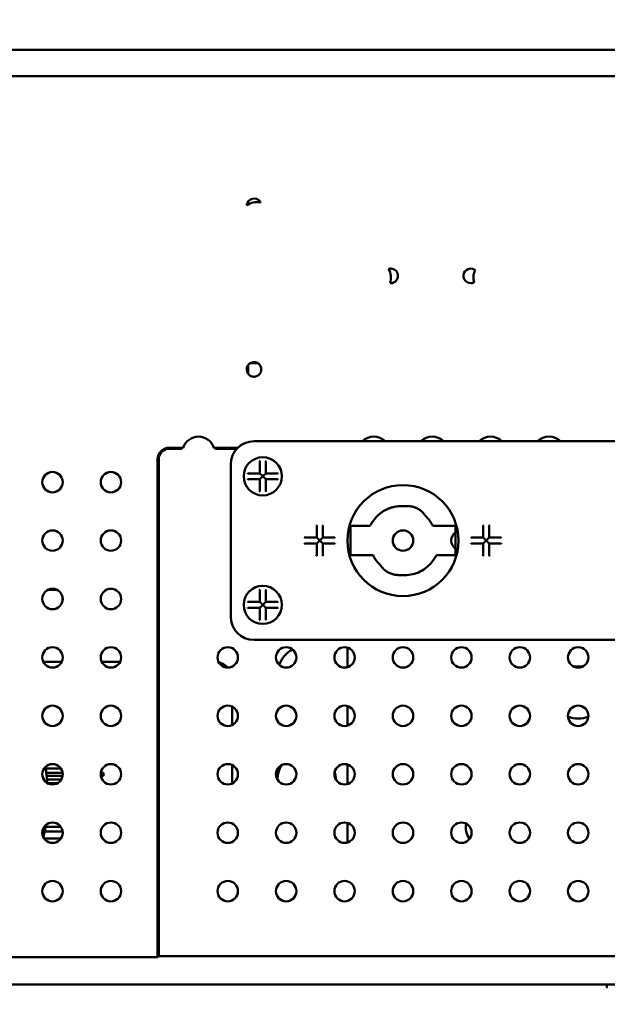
# Paper-space layout 'Sheet_1' of a CAD drawing. Header units: millimetres. Extents: x 0.8 to 58.3, y 0.8 to 58.3.
# Tile 82 of 128: x 24.2 to 28.2, y 42.6 to 49.3. Entities that reach past the tile are written whole.
import ezdxf

# ---------------------------------------------------------------- set-up
doc = ezdxf.new("R2010")
doc.units = ezdxf.units.MM
doc.layers.add('Dimension (ISO)', color=7, linetype='Continuous', lineweight=25)
doc.layers.add('Visible (ISO)', color=7, linetype='Continuous', lineweight=50)
doc.styles.add('Note Text (ANSI)', font='tahoma.ttf')
doc.dimstyles.new('Default (ISO)', dxfattribs={"dimtxt": 0.511811, "dimasz": 0.098425, "dimexe": 0.125, "dimexo": 0, "dimgap": 0.03, "dimtad": 1, "dimlfac": 25.4, "dimrnd": 1e-08, "dimzin": 0, "dimdsep": 46, "dimtxsty": 'Note Text (ANSI)', "dimcen": 0.09, "dimdle": 0.393701, "dimclrd": 256, "dimclre": 256, "dimclrt": 256, "dimazin": 0, "dimtfac": 0.269631, "dimtmove": 0, "dimatfit": 3, "dimfxl": 1, "dimtolj": 1, "dimtzin": 0, "dimlwd": -1, "dimlwe": -1, "dimarcsym": 0})

# ---------------------------------------------------------------- blocks, each defined once
blk = doc.blocks.new('*D6')
at = {"layer": 'Defpoints', "color": 0, "transparency": 16777216}
for p in [(23.3583, 49.0805), (20.3662, 42.7816), (23.3583, 42.7816)]:
    blk.add_point(p, dxfattribs=at)
at = {"layer": 'Dimension (ISO)', "transparency": 16777216}
for p, q in [((23.3583, 49.0805), (20.2412, 49.0805)), ((20.3662, 48.9821), (20.3662, 42.88)), ((23.3583, 42.7816), (20.2412, 42.7816)), ((20.3662, 40.4851), (20.3662, 42.7816)), ((27.978, 40.4851), (20.3662, 40.4851))]:
    blk.add_line(p, q, dxfattribs=at)
for points in [[(20.3497, 48.9821), (20.3826, 48.9821), (20.3662, 49.0805)], [(20.3497, 42.88), (20.3826, 42.88), (20.3662, 42.7816)]]:
    blk.add_solid(points, dxfattribs=at)
at = {"layer": 'Dimension (ISO)', "transparency": 16777216, "insert": (20.4946, 41.1847), "char_height": 0.511811, "attachment_point": 1, "style": 'Note Text (ANSI)'}
blk.add_mtext('\\A1;159.99 mm [159.994 in]', dxfattribs=at)
blk = doc.blocks.new('*D7')
at = {"layer": 'Defpoints', "color": 0, "transparency": 16777216}
for p in [(37.573, 51.1379), (21.5092, 45.2419), (37.573, 45.2419)]:
    blk.add_point(p, dxfattribs=at)
at = {"layer": 'Dimension (ISO)', "transparency": 16777216}
for p, q in [((21.5092, 45.2419), (21.5092, 51.2629)), ((37.573, 45.2419), (37.573, 51.2629)), ((21.6076, 51.1379), (37.4746, 51.1379))]:
    blk.add_line(p, q, dxfattribs=at)
for points in [[(21.6076, 51.1543), (21.6076, 51.1215), (21.5092, 51.1379)], [(37.4746, 51.1543), (37.4746, 51.1215), (37.573, 51.1379)]]:
    blk.add_solid(points, dxfattribs=at)
at = {"layer": 'Dimension (ISO)', "transparency": 16777216, "insert": (25.7825, 51.8375), "char_height": 0.511811, "attachment_point": 1, "style": 'Note Text (ANSI)'}
blk.add_mtext('\\A1;408.02 mm [408.022 in]', dxfattribs=at)

psp = doc.layouts.new('Sheet_1')

# ---------------------------------------------------------------- linework, layer by layer
at = {"layer": 'Visible (ISO)'}
for p, q in [((23.35828, 49.08054), (35.72398, 49.08054)), ((21.86396, 48.9036), (29.082, 48.9036)), ((25.74191, 46.95675), (25.74191, 46.89769)), ((25.80872, 46.96808), (25.75385, 46.96808)), ((25.80737, 46.96895), (25.7552, 46.96895)), ((25.30328, 46.39966), (25.21042, 46.39966)), ((25.27288, 46.39279), (25.21042, 46.39279)), ((25.67282, 46.39966), (25.51126, 46.39966)), ((25.66602, 46.39279), (25.54165, 46.39279)), ((33.30097, 46.44297), (25.78128, 46.44297)), ((25.13855, 46.32092), (25.13855, 42.97384)), ((25.13168, 46.29425), (25.13168, 46.04051)), ((25.6238, 46.28549), (25.6238, 45.26187)), ((25.81672, 46.31074), (25.8195, 46.30796)), ((25.82065, 46.23431), (25.82065, 46.30517)), ((25.86002, 46.30517), (25.86002, 46.23431)), ((25.86396, 46.31074), (25.86118, 46.30796)), ((25.73635, 46.23037), (25.73913, 46.22759)), ((25.73635, 46.18313), (25.73913, 46.18591)), ((25.74191, 46.22643), (25.81278, 46.22643)), ((25.81278, 46.18706), (25.74191, 46.18706)), ((25.84034, 46.20675), (25.81835, 46.22874)), ((25.81835, 46.18476), (25.84034, 46.20675)), ((25.86233, 46.22874), (25.84034, 46.20675)), ((25.84034, 46.20675), (25.86233, 46.18476)), ((25.8679, 46.22643), (25.93877, 46.22643)), ((25.93877, 46.18706), (25.8679, 46.18706)), ((25.94433, 46.23037), (25.94155, 46.22759)), ((25.94433, 46.18313), (25.94155, 46.18591)), ((25.82065, 46.10832), (25.82065, 46.17919)), ((25.86002, 46.17919), (25.86002, 46.10832)), ((25.81672, 46.10276), (25.8195, 46.10554)), ((25.86396, 46.10276), (25.86118, 46.10554)), ((25.13168, 45.90055), (25.13168, 45.64681)), ((26.20058, 45.87767), (26.20336, 45.87489)), ((26.20451, 45.80124), (26.20451, 45.8721)), ((26.24388, 45.8721), (26.24388, 45.80124)), ((26.24782, 45.87767), (26.24504, 45.87489)), ((26.43089, 45.67525), (26.43089, 45.8721)), ((26.43089, 45.8721), (26.46827, 45.8721)), ((26.46827, 45.8721), (26.55117, 45.8721)), ((26.55117, 45.8721), (26.55892, 45.8721)), ((26.98677, 45.8721), (27.01927, 45.8721)), ((27.01927, 45.8721), (27.10217, 45.8721)), ((27.10217, 45.8721), (27.13955, 45.8721)), ((27.13955, 45.8721), (27.13955, 45.67525)), ((27.32262, 45.87767), (27.32541, 45.87489)), ((27.32656, 45.80124), (27.32656, 45.8721)), ((27.36593, 45.8721), (27.36593, 45.80124)), ((27.36987, 45.87767), (27.36708, 45.87489)), ((26.12021, 45.7973), (26.12299, 45.79452)), ((26.12577, 45.79336), (26.19664, 45.79336)), ((26.2242, 45.77368), (26.20221, 45.79567)), ((26.24619, 45.79567), (26.2242, 45.77368)), ((26.25176, 45.79336), (26.32262, 45.79336)), ((26.32819, 45.7973), (26.32541, 45.79452)), ((27.24225, 45.7973), (27.24504, 45.79452)), ((27.24782, 45.79336), (27.31869, 45.79336)), ((27.34625, 45.77368), (27.32425, 45.79567)), ((27.36824, 45.79567), (27.34625, 45.77368)), ((27.3738, 45.79336), (27.44467, 45.79336)), ((27.45024, 45.7973), (27.44745, 45.79452)), ((26.12021, 45.75006), (26.12299, 45.75284)), ((26.19664, 45.75399), (26.12577, 45.75399)), ((26.20221, 45.75169), (26.2242, 45.77368)), ((26.20451, 45.67525), (26.20451, 45.74612)), ((26.2242, 45.77368), (26.24619, 45.75169)), ((26.24388, 45.74612), (26.24388, 45.67525)), ((26.32262, 45.75399), (26.25176, 45.75399)), ((26.32819, 45.75006), (26.32541, 45.75284)), ((27.24225, 45.75006), (27.24504, 45.75284)), ((27.31869, 45.75399), (27.24782, 45.75399)), ((27.32425, 45.75169), (27.34625, 45.77368)), ((27.32656, 45.67525), (27.32656, 45.74612)), ((27.34625, 45.77368), (27.36824, 45.75169)), ((27.36593, 45.74612), (27.36593, 45.67525)), ((27.44467, 45.75399), (27.3738, 45.75399)), ((27.45024, 45.75006), (27.44745, 45.75284)), ((26.20058, 45.66969), (26.20336, 45.67247)), ((26.24782, 45.66969), (26.24504, 45.67247)), ((26.46827, 45.67525), (26.43089, 45.67525)), ((26.55117, 45.67525), (26.46827, 45.67525)), ((26.5833, 45.67525), (26.55117, 45.67525)), ((27.01927, 45.67525), (27.01398, 45.67525)), ((27.10217, 45.67525), (27.01927, 45.67525)), ((27.13955, 45.67525), (27.10217, 45.67525)), ((27.32262, 45.66969), (27.32541, 45.67247)), ((27.36987, 45.66969), (27.36708, 45.67247)), ((25.13168, 45.50685), (25.13168, 45.25311)), ((24.455, 45.441), (24.39103, 45.441)), ((24.48968, 45.36257), (24.48968, 45.39739)), ((25.81672, 45.4446), (25.8195, 45.44182)), ((25.82065, 45.36817), (25.82065, 45.43903)), ((25.86002, 45.43903), (25.86002, 45.36817)), ((25.86396, 45.4446), (25.86118, 45.44182)), ((25.73635, 45.36423), (25.73913, 45.36145)), ((25.73635, 45.31699), (25.73913, 45.31977)), ((25.74191, 45.36029), (25.81278, 45.36029)), ((25.81278, 45.32092), (25.74191, 45.32092)), ((25.84034, 45.34061), (25.81835, 45.3626)), ((25.81835, 45.31862), (25.84034, 45.34061)), ((25.86233, 45.3626), (25.84034, 45.34061)), ((25.84034, 45.34061), (25.86233, 45.31862)), ((25.8679, 45.36029), (25.93877, 45.36029)), ((25.93877, 45.32092), (25.8679, 45.32092)), ((25.94433, 45.36423), (25.94155, 45.36145)), ((25.94433, 45.31699), (25.94155, 45.31977)), ((25.82065, 45.24218), (25.82065, 45.31305)), ((25.86002, 45.31305), (25.86002, 45.24218)), ((25.81672, 45.23661), (25.8195, 45.2394)), ((25.86396, 45.23661), (25.86118, 45.2394)), ((25.13168, 45.11314), (25.13168, 44.85941)), ((25.78128, 45.10439), (33.30097, 45.10439)), ((26.41121, 44.92025), (26.41121, 45.0523)), ((26.41169, 44.9204), (26.41169, 45.05216)), ((24.36077, 44.95675), (24.48527, 44.95675)), ((24.75447, 44.95675), (24.87897, 44.95675)), ((25.13168, 44.71944), (25.13168, 44.46571)), ((25.63365, 44.65483), (25.63365, 44.53033)), ((26.41121, 44.52655), (26.41121, 44.6586)), ((26.41169, 44.5267), (26.41169, 44.65846)), ((25.13168, 44.32574), (25.13168, 44.07201)), ((25.63365, 44.26113), (25.63365, 44.14966)), ((26.41121, 44.13285), (26.41121, 44.2649)), ((26.41169, 44.133), (26.41169, 44.26476)), ((24.37632, 44.23825), (24.47956, 44.23825)), ((24.38115, 44.20872), (24.49121, 44.20872)), ((24.74853, 44.20872), (24.76654, 44.20872)), ((24.76654, 44.20872), (24.76654, 44.18903)), ((24.38387, 44.18903), (24.49121, 44.18903)), ((24.38682, 44.16362), (24.48221, 44.16362)), ((24.38905, 44.13982), (24.4585, 44.13982)), ((24.74853, 44.18903), (24.76654, 44.18903)), ((25.13168, 43.93204), (25.13168, 43.67831)), ((26.41121, 43.74612), (26.41121, 43.8712)), ((26.41169, 43.74564), (26.41169, 43.87106)), ((24.37007, 43.81305), (24.49146, 43.81305)), ((24.37632, 43.84454), (24.47956, 43.84454)), ((24.36648, 43.7658), (24.47956, 43.7658)), ((25.13168, 43.53834), (25.13168, 43.28461)), ((25.13168, 42.96696), (25.13168, 43.14464)), ((23.76197, 42.96696), (25.13168, 42.96696)), ((25.13855, 42.97384), (25.13168, 42.96696)), ((33.9437, 42.97384), (25.13855, 42.97384)), ((23.35828, 42.78155), (35.72398, 42.78155)), ((28.15845, 42.77762), (28.15845, 42.7658))]:
    psp.add_line(p, q, dxfattribs=at)
for centre, radius in [((25.84034, 46.20675), 0.12863), ((24.42302, 46.16738), 0.0689), ((24.81672, 46.16738), 0.0689), ((26.78522, 45.77368), 0.37402), ((24.42302, 45.77368), 0.0689), ((24.81672, 45.77368), 0.0689), ((26.78522, 45.77368), 0.0689), ((25.84034, 45.34061), 0.12863), ((24.42302, 45.37998), 0.0689), ((24.81672, 45.37998), 0.0689), ((24.42302, 44.98628), 0.0689), ((24.81672, 44.98628), 0.0689), ((25.60412, 44.98628), 0.0689), ((25.99782, 44.98628), 0.0689), ((26.39152, 44.98628), 0.0689), ((26.78522, 44.98628), 0.0689), ((27.17892, 44.98628), 0.0689), ((27.57262, 44.98628), 0.0689), ((27.96632, 44.98628), 0.0689), ((24.42302, 44.59258), 0.0689), ((24.81672, 44.59258), 0.0689), ((25.60412, 44.59258), 0.0689), ((25.99782, 44.59258), 0.0689), ((26.39152, 44.59258), 0.0689), ((26.78522, 44.59258), 0.0689), ((27.17892, 44.59258), 0.0689), ((27.57262, 44.59258), 0.0689), ((27.96632, 44.59258), 0.0689), ((24.42302, 44.19888), 0.0689), ((24.81672, 44.19888), 0.0689), ((25.60412, 44.19888), 0.0689), ((25.99782, 44.19888), 0.0689), ((26.39152, 44.19888), 0.0689), ((26.78522, 44.19888), 0.0689), ((27.17892, 44.19888), 0.0689), ((27.57262, 44.19888), 0.0689), ((27.96632, 44.19888), 0.0689), ((24.42302, 43.80517), 0.0689), ((24.81672, 43.80517), 0.0689), ((25.60412, 43.80517), 0.0689), ((25.99782, 43.80517), 0.0689), ((26.39152, 43.80517), 0.0689), ((26.78522, 43.80517), 0.0689), ((27.17892, 43.80517), 0.0689), ((27.57262, 43.80517), 0.0689), ((27.96632, 43.80517), 0.0689), ((24.42302, 43.41147), 0.0689), ((24.81672, 43.41147), 0.0689), ((25.60412, 43.41147), 0.0689), ((25.99782, 43.41147), 0.0689), ((26.39152, 43.41147), 0.0689), ((26.78522, 43.41147), 0.0689), ((27.17892, 43.41147), 0.0689), ((27.57262, 43.41147), 0.0689), ((27.96632, 43.41147), 0.0689)]:
    psp.add_circle(centre, radius, dxfattribs=at)
for centre, radius, start, end in [((25.80097, 47.93903), 0.11605, 78.161949, 126.367599), ((25.78128, 48.02958), 0.04921, 71.518771, 133.010777), ((26.58837, 47.54533), 0.11605, 341.294421, 30.517861), ((26.70254, 47.55714), 0.04921, 292.628583, 79.183699), ((27.24191, 47.55714), 0.04921, 77.870475, 272.044622), ((27.37577, 47.54533), 0.11605, 153.884126, 196.030972), ((25.78128, 46.92722), 0.04921, 317.833913, 235.431116), ((25.40727, 46.36423), 0.10986, 18.815356, 161.184644), ((26.58837, 46.36423), 0.10986, 45.783496, 134.216504), ((26.98207, 46.36423), 0.10986, 45.783496, 134.216504), ((27.37577, 46.36423), 0.10986, 45.783496, 134.216504), ((27.76947, 46.36423), 0.10986, 45.783496, 134.216504), ((25.21042, 46.32092), 0.07187, 90, 180), ((25.21042, 46.32092), 0.07874, 90, 139.408596), ((25.78128, 46.28549), 0.15748, 90, 180), ((25.81672, 46.30517), 0.00394, 0, 45), ((25.86396, 46.30517), 0.00394, 135, 180), ((25.74191, 46.23037), 0.00394, 225, 270), ((25.74191, 46.18313), 0.00394, 90, 135), ((25.81278, 46.23431), 0.00787, 270, 0), ((25.81278, 46.17919), 0.00787, 0, 90), ((25.8679, 46.23431), 0.00787, 180, 270), ((25.8679, 46.17919), 0.00787, 90, 180), ((25.93877, 46.23037), 0.00394, 270, 315), ((25.93877, 46.18313), 0.00394, 45, 90), ((25.81672, 46.10832), 0.00394, 315, 0), ((25.86396, 46.10832), 0.00394, 180, 225), ((26.20058, 45.8721), 0.00394, 0, 45), ((26.24782, 45.8721), 0.00394, 135, 180), ((27.32262, 45.8721), 0.00394, 0, 45), ((27.36987, 45.8721), 0.00394, 135, 180), ((26.12577, 45.7973), 0.00394, 225, 270), ((26.19664, 45.80124), 0.00787, 270, 0), ((26.25176, 45.80124), 0.00787, 180, 270), ((26.32262, 45.7973), 0.00394, 270, 315), ((27.17892, 45.77368), 0.0689, 124.849905, 235.150095), ((27.24782, 45.7973), 0.00394, 225, 270), ((27.31869, 45.80124), 0.00787, 270, 0), ((27.3738, 45.80124), 0.00787, 180, 270), ((27.44467, 45.7973), 0.00394, 270, 315), ((26.12577, 45.75006), 0.00394, 90, 135), ((26.19664, 45.74612), 0.00787, 0, 90), ((26.25176, 45.74612), 0.00787, 90, 180), ((26.32262, 45.75006), 0.00394, 45, 90), ((27.24782, 45.75006), 0.00394, 90, 135), ((27.31869, 45.74612), 0.00787, 0, 90), ((27.3738, 45.74612), 0.00787, 90, 180), ((27.44467, 45.75006), 0.00394, 45, 90), ((26.20058, 45.67525), 0.00394, 315, 0), ((26.24782, 45.67525), 0.00394, 180, 225), ((27.32262, 45.67525), 0.00394, 315, 0), ((27.36987, 45.67525), 0.00394, 180, 225), ((25.81672, 45.43903), 0.00394, 0, 45), ((25.86396, 45.43903), 0.00394, 135, 180), ((25.74191, 45.36423), 0.00394, 225, 270), ((25.74191, 45.31699), 0.00394, 90, 135), ((25.81278, 45.36817), 0.00787, 270, 0), ((25.81278, 45.31305), 0.00787, 0, 90), ((25.8679, 45.36817), 0.00787, 180, 270), ((25.8679, 45.31305), 0.00787, 90, 180), ((25.93877, 45.36423), 0.00394, 270, 315), ((25.93877, 45.31699), 0.00394, 45, 90), ((25.78128, 45.26187), 0.15748, 180, 270), ((25.81672, 45.24218), 0.00394, 315, 0), ((25.86396, 45.24218), 0.00394, 180, 225), ((26.13562, 44.86817), 0.19685, 118.930833, 159.866578), ((25.51554, 44.83864), 0.11811, 41.811746, 76.260741), ((27.96632, 44.75006), 0.17637, 80.410526, 99.58948), ((27.96632, 44.75006), 0.17637, 247.067693, 292.932307), ((26.13562, 44.15951), 0.19685, 149.22135, 178.887858), ((26.13562, 44.15951), 0.19685, 1.149295, 16.34303), ((25.51554, 44.14966), 0.11811, 353.489181, 0), ((27.35609, 43.84454), 0.14764, 171.404539, 213.653076), ((28.15451, 42.77762), 0.00394, 0, 90), ((28.16239, 42.7658), 0.00394, 180, 270)]:
    psp.add_arc(centre, radius, start, end, dxfattribs=at)
for centre, major_axis, ratio, start_param, end_param in [((-9.29313, 49.75019), (35.12233, -1.71569), 0.0292717, 0.0173662, 0.0190613), ((56.97581, 64.15648), (-31.24016, -16.14231), 0.0292717, 6.264124, 6.2658191), ((58.37017, -9.74015), (-31.6909, 57.3406), 0.026345, 6.2766024, 6.277512), ((-2.18686, -14.20852), (29.45021, 61.80993), 0.0261183, 6.2778332, 6.2787036), ((45.97046, 110.12363), (-19.28184, -62.61364), 0.026345, 0.0056733, 0.0065829), ((9.08345, 113.52168), (18.17182, -66.01188), 0.0261183, 0.0044817, 0.0053521), ((26.39152, 43.74612), (0.01392, -0.01392), 0.9996955, 0.4010725, 0.7852459), ((26.392, 43.74564), (0.01392, -0.01392), 0.9996955, 0.4386164, 0.7852459)]:
    psp.add_ellipse(centre, major_axis=major_axis, ratio=ratio, start_param=start_param, end_param=end_param, dxfattribs=at)
for points, knots in [([(25.73232, 48.03453), (25.73233, 48.03459), (25.73236, 48.03495), (25.73253, 48.03635), (25.73269, 48.03751), (25.73329, 48.0406), (25.73377, 48.04265), (25.73553, 48.04797), (25.73693, 48.05126), (25.7412, 48.05848), (25.7441, 48.0622), (25.74772, 48.06557)], [0.2202245, 0.2202245, 0.2202245, 0.2202245, 0.24015673, 0.24015673, 0.2646069, 0.2646069, 0.29304208, 0.29304208, 0.32830694, 0.32830694, 0.36720622, 0.36720622, 0.36720622, 0.36720622]), ([(25.79688, 48.07626), (25.80104, 48.07487), (25.80481, 48.07299), (25.81193, 48.06835), (25.81496, 48.06564), (25.81915, 48.06113), (25.82052, 48.05934), (25.82238, 48.0567), (25.82299, 48.05573), (25.82361, 48.05469), (25.82375, 48.05445), (25.82378, 48.05441)], [0.50202355, 0.50202355, 0.50202355, 0.50202355, 0.53613498, 0.53613498, 0.57508711, 0.57508711, 0.60540904, 0.60540904, 0.63066044, 0.63066044, 0.64786396, 0.64786396, 0.64786396, 0.64786396]), ([(26.68989, 47.6047), (26.68995, 47.60472), (26.69032, 47.60482), (26.69183, 47.60518), (26.6931, 47.60547), (26.69645, 47.60601), (26.69848, 47.60624), (26.70324, 47.60641), (26.70591, 47.60632), (26.70969, 47.60585), (26.71074, 47.60568), (26.71178, 47.60548)], [0.154663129, 0.154663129, 0.154663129, 0.154663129, 0.167640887, 0.167640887, 0.18336221, 0.18336221, 0.199308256, 0.199308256, 0.216521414, 0.216521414, 0.22310852, 0.22310852, 0.22310852, 0.22310852]), ([(27.25226, 47.60526), (27.25398, 47.60489), (27.25567, 47.60442), (27.25951, 47.60316), (27.26152, 47.60233), (27.26507, 47.60061), (27.26656, 47.59976), (27.26888, 47.59834), (27.26966, 47.59779), (27.27019, 47.59742), (27.27027, 47.59737), (27.27029, 47.59735)], [0.082384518, 0.082384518, 0.082384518, 0.082384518, 0.09586809, 0.09586809, 0.114123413, 0.114123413, 0.132952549, 0.132952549, 0.152461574, 0.152461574, 0.16006851, 0.16006851, 0.16006851, 0.16006851]), ([(26.72148, 47.51172), (26.72122, 47.51161), (26.72096, 47.5115), (26.71775, 47.51023), (26.71489, 47.50943), (26.70988, 47.50842), (26.70768, 47.50816), (26.70403, 47.50792), (26.7026, 47.50792), (26.70058, 47.50796), (26.70001, 47.508), (26.6999, 47.508), (26.6999, 47.508), (26.6999, 47.508)], [0.083616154, 0.083616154, 0.083616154, 0.083616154, 0.085264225, 0.085264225, 0.103890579, 0.103890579, 0.120685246, 0.120685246, 0.136337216, 0.136337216, 0.151940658, 0.151940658, 0.152475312, 0.152475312, 0.152475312, 0.152475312]), ([(27.26281, 47.51259), (27.26279, 47.51257), (27.26266, 47.51252), (27.26195, 47.51219), (27.26103, 47.51177), (27.25835, 47.51073), (27.25662, 47.51013), (27.25256, 47.50905), (27.25031, 47.50859), (27.24652, 47.50813), (27.2451, 47.50801), (27.24367, 47.50796)], [0.162693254, 0.162693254, 0.162693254, 0.162693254, 0.171782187, 0.171782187, 0.191133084, 0.191133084, 0.210638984, 0.210638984, 0.22946824, 0.22946824, 0.24037384, 0.24037384, 0.24037384, 0.24037384]), ([(25.81776, 46.89419), (25.81702, 46.89336), (25.81622, 46.89254), (25.81243, 46.8889), (25.80914, 46.88644), (25.80112, 46.88191), (25.79662, 46.88023), (25.79113, 46.87899), (25.79016, 46.87881), (25.78865, 46.87856), (25.78812, 46.87848), (25.78716, 46.87836), (25.78672, 46.87831), (25.78574, 46.87821), (25.78521, 46.87816), (25.78363, 46.87805), (25.78259, 46.87802), (25.77925, 46.878), (25.77697, 46.87815), (25.77018, 46.87906), (25.76537, 46.88036), (25.75789, 46.88382), (25.75549, 46.88523), (25.75336, 46.8867)], [0.41028155, 0.41028155, 0.41028155, 0.41028155, 0.41811609, 0.41811609, 0.44482402, 0.44482402, 0.47653709, 0.47653709, 0.48327339, 0.48327339, 0.48681361, 0.48681361, 0.48978327, 0.48978327, 0.49337707, 0.49337707, 0.50040018, 0.50040018, 0.51611342, 0.51611342, 0.54872427, 0.54872427, 0.56745162, 0.56745162, 0.56745162, 0.56745162]), ([(25.27288, 46.39279), (25.27539, 46.39279), (25.27834, 46.3928), (25.28297, 46.39283), (25.28547, 46.39286), (25.289, 46.39292), (25.29067, 46.39297), (25.29252, 46.39304), (25.29309, 46.39309), (25.29316, 46.39313)], [-0.224960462, -0.224960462, -0.224960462, -0.224960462, -0.205869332, -0.205869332, -0.18689705, -0.18689705, -0.168211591, -0.168211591, -0.15089274, -0.15089274, -0.15089274, -0.15089274]), ([(25.52137, 46.39313), (25.52145, 46.39309), (25.52202, 46.39304), (25.52387, 46.39297), (25.52554, 46.39292), (25.52907, 46.39286), (25.53157, 46.39283), (25.5362, 46.3928), (25.53915, 46.39279), (25.54165, 46.39279)], [-0.148781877, -0.148781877, -0.148781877, -0.148781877, -0.131463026, -0.131463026, -0.112777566, -0.112777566, -0.093805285, -0.093805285, -0.074714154, -0.074714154, -0.074714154, -0.074714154]), ([(25.15063, 46.37216), (25.14661, 46.36748), (25.14305, 46.36225), (25.1384, 46.35315), (25.13695, 46.34972), (25.1352, 46.34461), (25.13471, 46.34303), (25.13406, 46.3406), (25.13385, 46.33979), (25.1335, 46.3383), (25.13336, 46.33764), (25.13305, 46.33618), (25.1329, 46.33539), (25.1325, 46.33311), (25.13229, 46.33163), (25.13177, 46.32712), (25.1316, 46.32404), (25.13161, 46.32092)], [-0.220485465, -0.220485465, -0.220485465, -0.220485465, -0.186023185, -0.186023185, -0.166405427, -0.166405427, -0.1577491, -0.1577491, -0.153440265, -0.153440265, -0.149967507, -0.149967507, -0.14585268, -0.14585268, -0.138168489, -0.138168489, -0.122563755, -0.122563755, -0.122563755, -0.122563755]), ([(25.13168, 46.04051), (25.13168, 46.03079), (25.13164, 46.01932), (25.13157, 46.00458), (25.13153, 45.99823), (25.13148, 45.98945), (25.13145, 45.98561), (25.13141, 45.978), (25.13139, 45.97426), (25.13139, 45.97053), (25.13139, 45.9668), (25.13141, 45.96306), (25.13145, 45.95545), (25.13148, 45.95161), (25.13153, 45.94283), (25.13157, 45.93648), (25.13164, 45.92174), (25.13168, 45.91027), (25.13168, 45.90055)], [0.93360374, 0.93360374, 0.93360374, 0.93360374, 1.00770845, 1.00770845, 1.05016614, 1.05016614, 1.07858408, 1.07858408, 1.10700201, 1.10700201, 1.10700201, 1.13541994, 1.13541994, 1.16383788, 1.16383788, 1.20629557, 1.20629557, 1.28040029, 1.28040029, 1.28040029, 1.28040029]), ([(26.76677, 46.00507), (26.75913, 46.00489), (26.75149, 46.00433), (26.74386, 46.00338), (26.73874, 46.00274), (26.73362, 46.00193), (26.72853, 46.00094), (26.72435, 46.00012), (26.72018, 45.99919), (26.71603, 45.99814), (26.70957, 45.9965), (26.70317, 45.99457), (26.69684, 45.99235), (26.69068, 45.99019), (26.68458, 45.98775), (26.67858, 45.98504), (26.67405, 45.983), (26.66957, 45.98079), (26.66515, 45.97843), (26.65933, 45.97532), (26.65363, 45.97195), (26.64808, 45.96833), (26.64244, 45.96464), (26.63694, 45.9607), (26.63161, 45.95649), (26.63, 45.95523), (26.62841, 45.95394), (26.62684, 45.95262), (26.62109, 45.94784), (26.61558, 45.94276), (26.61032, 45.93742), (26.60446, 45.93147), (26.59892, 45.92519), (26.59372, 45.91859), (26.59188, 45.91626), (26.59008, 45.91388), (26.58832, 45.91147)], [0.000001, 0.000001, 0.000001, 0.000001, 0.0626409, 0.0626409, 0.0626409, 0.1047308, 0.1047308, 0.1047308, 0.13922295, 0.13922295, 0.13922295, 0.19292345, 0.19292345, 0.19292345, 0.24526904, 0.24526904, 0.24526904, 0.28474695, 0.28474695, 0.28474695, 0.33678045, 0.33678045, 0.33678045, 0.38958776, 0.38958776, 0.38958776, 0.40549072, 0.40549072, 0.40549072, 0.4634781, 0.4634781, 0.4634781, 0.52798497, 0.52798497, 0.52798497, 0.55080316, 0.55080316, 0.55080316, 0.55080316]), ([(26.76677, 46.00507), (26.77066, 46.00516), (26.77475, 46.00525), (26.77892, 46.00531), (26.78326, 46.00538), (26.78764, 46.00541), (26.79189, 46.00543), (26.79603, 46.00544), (26.79999, 46.00544), (26.80363, 46.00546), (26.80709, 46.00548), (26.81022, 46.00552), (26.81289, 46.00563)], [0.000001, 0.000001, 0.000001, 0.000001, 0.03185539, 0.03185539, 0.03185539, 0.06508028, 0.06508028, 0.06508028, 0.09745567, 0.09745567, 0.09745567, 0.1282996, 0.1282996, 0.1282996, 0.1282996]), ([(26.81289, 46.00563), (26.81414, 46.00568), (26.81543, 46.00571), (26.8232, 46.00573), (26.83127, 46.00514), (26.84859, 46.0021), (26.85784, 45.99962), (26.87483, 45.99343), (26.88351, 45.98939), (26.89873, 45.98059), (26.90529, 45.97585), (26.91521, 45.96748), (26.91922, 45.96328), (26.92278, 45.95836), (26.92356, 45.95696), (26.92395, 45.95583)], [-0.42855338, -0.42855338, -0.42855338, -0.42855338, -0.41454325, -0.41454325, -0.34566807, -0.34566807, -0.27679289, -0.27679289, -0.20791772, -0.20791772, -0.13904254, -0.13904254, -0.06952127, -0.06952127, -0.0342898, -0.0342898, -0.0342898, -0.0342898]), ([(26.92395, 45.95583), (26.9243, 45.95482), (26.92522, 45.95339), (26.92665, 45.95158), (26.92815, 45.94969), (26.93017, 45.94741), (26.93257, 45.94481), (26.93515, 45.942), (26.93812, 45.93886), (26.94128, 45.93546), (26.94429, 45.93224), (26.94745, 45.92883), (26.95059, 45.92533)], [0.000001, 0.000001, 0.000001, 0.000001, 0.03345385, 0.03345385, 0.03345385, 0.06841359, 0.06841359, 0.06841359, 0.10606101, 0.10606101, 0.10606101, 0.14186338, 0.14186338, 0.14186338, 0.14186338]), ([(26.98677, 45.8721), (26.98384, 45.87804), (26.98066, 45.88384), (26.97724, 45.88949), (26.97509, 45.89305), (26.97284, 45.89656), (26.97049, 45.9), (26.96747, 45.90444), (26.96429, 45.90878), (26.96097, 45.91301), (26.95785, 45.91698), (26.9546, 45.92086), (26.95123, 45.92462), (26.95102, 45.92486), (26.95081, 45.9251), (26.95059, 45.92533)], [0.000001, 0.000001, 0.000001, 0.000001, 0.05042104, 0.05042104, 0.05042104, 0.08213521, 0.08213521, 0.08213521, 0.12312223, 0.12312223, 0.12312223, 0.16168638, 0.16168638, 0.16168638, 0.16410924, 0.16410924, 0.16410924, 0.16410924]), ([(26.55892, 45.8721), (26.55936, 45.8721), (26.55991, 45.87239), (26.56127, 45.87349), (26.56207, 45.87434), (26.56484, 45.87763), (26.5671, 45.88081), (26.57234, 45.88845), (26.5753, 45.89288), (26.58159, 45.90205), (26.58489, 45.90675), (26.58832, 45.91147)], [0.000001, 0.000001, 0.000001, 0.000001, 0.02189954, 0.02189954, 0.04490105, 0.04490105, 0.09189845, 0.09189845, 0.13921317, 0.13921317, 0.18388091, 0.18388091, 0.18388091, 0.18388091]), ([(26.62181, 45.61883), (26.6172, 45.62383), (26.61281, 45.62902), (26.60864, 45.63441), (26.60558, 45.63836), (26.60265, 45.64241), (26.59985, 45.64656), (26.59366, 45.65571), (26.58813, 45.6653), (26.5833, 45.67525)], [0.000001, 0.000001, 0.000001, 0.000001, 0.0520576, 0.0520576, 0.0520576, 0.09026585, 0.09026585, 0.09026585, 0.17457502, 0.17457502, 0.17457502, 0.17457502]), ([(27.01398, 45.67525), (27.01355, 45.67525), (27.013, 45.67497), (27.01165, 45.67387), (27.01085, 45.67303), (27.0081, 45.66974), (27.00586, 45.66656), (27.00066, 45.65892), (26.99772, 45.65449), (26.99148, 45.64533), (26.98821, 45.64061), (26.9848, 45.63588)], [0.000001, 0.000001, 0.000001, 0.000001, 0.0218699, 0.0218699, 0.04489416, 0.04489416, 0.09203041, 0.09203041, 0.1394188, 0.1394188, 0.1841503, 0.1841503, 0.1841503, 0.1841503]), ([(25.13168, 45.64681), (25.13168, 45.63709), (25.13164, 45.62562), (25.13157, 45.61088), (25.13153, 45.60452), (25.13148, 45.59575), (25.13145, 45.59191), (25.13141, 45.5843), (25.13139, 45.58056), (25.13139, 45.57683), (25.13139, 45.5731), (25.13141, 45.56936), (25.13145, 45.56174), (25.13148, 45.55791), (25.13153, 45.54913), (25.13157, 45.54278), (25.13164, 45.52804), (25.13168, 45.51657), (25.13168, 45.50685)], [0.93360374, 0.93360374, 0.93360374, 0.93360374, 1.00770845, 1.00770845, 1.05016614, 1.05016614, 1.07858408, 1.07858408, 1.10700201, 1.10700201, 1.10700201, 1.13541994, 1.13541994, 1.16383788, 1.16383788, 1.20629557, 1.20629557, 1.28040029, 1.28040029, 1.28040029, 1.28040029]), ([(26.64679, 45.59076), (26.64633, 45.5918), (26.64537, 45.59319), (26.64397, 45.5949), (26.64252, 45.59668), (26.64063, 45.59879), (26.63841, 45.60117), (26.63603, 45.60373), (26.63332, 45.60657), (26.63042, 45.60963), (26.62764, 45.61256), (26.62473, 45.61565), (26.62181, 45.61883)], [0.000001, 0.000001, 0.000001, 0.000001, 0.03094978, 0.03094978, 0.03094978, 0.06315562, 0.06315562, 0.06315562, 0.09763959, 0.09763959, 0.09763959, 0.13064623, 0.13064623, 0.13064623, 0.13064623]), ([(26.75416, 45.54165), (26.75401, 45.54165), (26.75386, 45.54164), (26.74725, 45.54162), (26.73918, 45.54221), (26.72186, 45.54526), (26.71261, 45.54774), (26.69562, 45.55392), (26.68694, 45.55797), (26.67171, 45.56677), (26.66515, 45.5715), (26.65524, 45.57988), (26.65123, 45.58408), (26.64792, 45.58863), (26.64724, 45.58977), (26.64679, 45.59076)], [0.13743431, 0.13743431, 0.13743431, 0.13743431, 0.13904254, 0.13904254, 0.20791772, 0.20791772, 0.27679289, 0.27679289, 0.34566807, 0.34566807, 0.41454325, 0.41454325, 0.48406452, 0.48406452, 0.51162309, 0.51162309, 0.51162309, 0.51162309]), ([(26.9848, 45.63588), (26.97406, 45.621), (26.96171, 45.6076), (26.93354, 45.5835), (26.91783, 45.57319), (26.88492, 45.55689), (26.86792, 45.5509), (26.83346, 45.54305), (26.81599, 45.54112), (26.79852, 45.54114)], [0.000001, 0.000001, 0.000001, 0.000001, 0.14132537, 0.14132537, 0.29025621, 0.29025621, 0.4363553, 0.4363553, 0.58047928, 0.58047928, 0.58047928, 0.58047928]), ([(26.79852, 45.54114), (26.79485, 45.54114), (26.79099, 45.54115), (26.78705, 45.54118), (26.78295, 45.54121), (26.77881, 45.54127), (26.77477, 45.54134), (26.7708, 45.54141), (26.76697, 45.5415), (26.76341, 45.54156), (26.76, 45.54162), (26.75689, 45.54167), (26.75416, 45.54165)], [0.000001, 0.000001, 0.000001, 0.000001, 0.03021193, 0.03021193, 0.03021193, 0.06160058, 0.06160058, 0.06160058, 0.09240689, 0.09240689, 0.09240689, 0.12182249, 0.12182249, 0.12182249, 0.12182249]), ([(25.13168, 45.25311), (25.13168, 45.24339), (25.13164, 45.23192), (25.13157, 45.21718), (25.13153, 45.21082), (25.13148, 45.20204), (25.13145, 45.19821), (25.13141, 45.19059), (25.13139, 45.18686), (25.13139, 45.18313), (25.13139, 45.1794), (25.13141, 45.17566), (25.13145, 45.16804), (25.13148, 45.16421), (25.13153, 45.15543), (25.13157, 45.14908), (25.13164, 45.13433), (25.13168, 45.12287), (25.13168, 45.11314)], [0.93360374, 0.93360374, 0.93360374, 0.93360374, 1.00770845, 1.00770845, 1.05016614, 1.05016614, 1.07858408, 1.07858408, 1.10700201, 1.10700201, 1.10700201, 1.13541994, 1.13541994, 1.16383788, 1.16383788, 1.20629557, 1.20629557, 1.28040029, 1.28040029, 1.28040029, 1.28040029]), ([(25.13168, 44.85941), (25.13168, 44.84968), (25.13164, 44.83822), (25.13157, 44.82348), (25.13153, 44.81712), (25.13148, 44.80834), (25.13145, 44.80451), (25.13141, 44.79689), (25.13139, 44.79316), (25.13139, 44.78943), (25.13139, 44.7857), (25.13141, 44.78196), (25.13145, 44.77434), (25.13148, 44.77051), (25.13153, 44.76173), (25.13157, 44.75538), (25.13164, 44.74063), (25.13168, 44.72917), (25.13168, 44.71944)], [0.93360374, 0.93360374, 0.93360374, 0.93360374, 1.00770845, 1.00770845, 1.05016614, 1.05016614, 1.07858408, 1.07858408, 1.10700201, 1.10700201, 1.10700201, 1.13541994, 1.13541994, 1.16383788, 1.16383788, 1.20629557, 1.20629557, 1.28040029, 1.28040029, 1.28040029, 1.28040029]), ([(25.13168, 44.46571), (25.13168, 44.45598), (25.13164, 44.44452), (25.13157, 44.42978), (25.13153, 44.42342), (25.13148, 44.41464), (25.13145, 44.41081), (25.13141, 44.40319), (25.13139, 44.39946), (25.13139, 44.39573), (25.13139, 44.392), (25.13141, 44.38826), (25.13145, 44.38064), (25.13148, 44.37681), (25.13153, 44.36803), (25.13157, 44.36168), (25.13164, 44.34693), (25.13168, 44.33547), (25.13168, 44.32574)], [0.93360374, 0.93360374, 0.93360374, 0.93360374, 1.00770845, 1.00770845, 1.05016614, 1.05016614, 1.07858408, 1.07858408, 1.10700201, 1.10700201, 1.10700201, 1.13541994, 1.13541994, 1.16383788, 1.16383788, 1.20629557, 1.20629557, 1.28040029, 1.28040029, 1.28040029, 1.28040029]), ([(24.37454, 44.24784), (24.37681, 44.23597), (24.37888, 44.22385), (24.38429, 44.18798), (24.38709, 44.16366), (24.38912, 44.13889)], [1.0811361, 1.0811361, 1.0811361, 1.0811361, 1.1722394, 1.1722394, 1.34613893, 1.34613893, 1.34613893, 1.34613893]), ([(25.13168, 44.07201), (25.13168, 44.06228), (25.13164, 44.05082), (25.13157, 44.03608), (25.13153, 44.02972), (25.13148, 44.02094), (25.13145, 44.01711), (25.13141, 44.00949), (25.13139, 44.00575), (25.13139, 44.00203), (25.13139, 43.9983), (25.13141, 43.99456), (25.13145, 43.98694), (25.13148, 43.98311), (25.13153, 43.97433), (25.13157, 43.96797), (25.13164, 43.95323), (25.13168, 43.94177), (25.13168, 43.93204)], [0.93360374, 0.93360374, 0.93360374, 0.93360374, 1.00770845, 1.00770845, 1.05016614, 1.05016614, 1.07858408, 1.07858408, 1.10700201, 1.10700201, 1.10700201, 1.13541994, 1.13541994, 1.16383788, 1.16383788, 1.20629557, 1.20629557, 1.28040029, 1.28040029, 1.28040029, 1.28040029]), ([(24.37862, 43.85786), (24.37505, 43.83623), (24.37083, 43.81533), (24.36437, 43.78861), (24.36266, 43.78195), (24.36088, 43.7754)], [2.00259266, 2.00259266, 2.00259266, 2.00259266, 2.16445939, 2.16445939, 2.21943232, 2.21943232, 2.21943232, 2.21943232]), ([(25.13168, 43.67831), (25.13168, 43.66858), (25.13164, 43.65712), (25.13157, 43.64238), (25.13153, 43.63602), (25.13148, 43.62724), (25.13145, 43.62341), (25.13141, 43.61579), (25.13139, 43.61205), (25.13139, 43.60832), (25.13139, 43.6046), (25.13141, 43.60086), (25.13145, 43.59324), (25.13148, 43.58941), (25.13153, 43.58063), (25.13157, 43.57427), (25.13164, 43.55953), (25.13168, 43.54807), (25.13168, 43.53834)], [0.93360374, 0.93360374, 0.93360374, 0.93360374, 1.00770845, 1.00770845, 1.05016614, 1.05016614, 1.07858408, 1.07858408, 1.10700201, 1.10700201, 1.10700201, 1.13541994, 1.13541994, 1.16383788, 1.16383788, 1.20629557, 1.20629557, 1.28040029, 1.28040029, 1.28040029, 1.28040029]), ([(25.13168, 43.28461), (25.13168, 43.27488), (25.13164, 43.26342), (25.13157, 43.24867), (25.13153, 43.24232), (25.13148, 43.23354), (25.13145, 43.22971), (25.13141, 43.22209), (25.13139, 43.21835), (25.13139, 43.21462), (25.13139, 43.21089), (25.13141, 43.20716), (25.13145, 43.19954), (25.13148, 43.19571), (25.13153, 43.18693), (25.13157, 43.18057), (25.13164, 43.16583), (25.13168, 43.15437), (25.13168, 43.14464)], [0.93360374, 0.93360374, 0.93360374, 0.93360374, 1.00770845, 1.00770845, 1.05016614, 1.05016614, 1.07858408, 1.07858408, 1.10700201, 1.10700201, 1.10700201, 1.13541994, 1.13541994, 1.16383788, 1.16383788, 1.20629557, 1.20629557, 1.28040029, 1.28040029, 1.28040029, 1.28040029])]:
    psp.add_open_spline(points, degree=3, knots=knots, dxfattribs=at)
for points in [[(25.29316, 46.39313), (25.29426, 46.39386), (25.29646, 46.39532), (25.29983, 46.3975), (25.30212, 46.39894), (25.30328, 46.39966)], [(25.52137, 46.39313), (25.52028, 46.39386), (25.51808, 46.39532), (25.51471, 46.3975), (25.51242, 46.39894), (25.51126, 46.39966)], [(25.13168, 46.29425), (25.13168, 46.30266), (25.13165, 46.31238), (25.13161, 46.32092)]]:
    psp.add_open_spline(points, degree=3, dxfattribs=at)

# ---------------------------------------------------------------- dimensions: what is measured, and where the dimension line sits
at = {"layer": 'Dimension (ISO)'}
for base, p1, p2, angle, text, override, picture, middle in [((37.57305, 51.13791), (21.50921, 45.24186), (37.57305, 45.24186), 180, '<> mm [408.022 in]', {"dimgap": 0.03, "dimdec": 2, "dimlfac": 25.4, "dimpost": '', "dimtol": 0, "dimlim": 0, "dimtp": 0, "dimtm": 0, "dimtdec": 2, "dimtofl": 0, "dimatfit": 1}, '*D7', (29.54113, 51.13791)), ((20.36615, 42.78155), (23.35828, 49.08054), (23.35828, 42.78155), 270, '<> mm [159.994 in]', {"dimgap": 0.03, "dimtih": 1, "dimtoh": 1, "dimdec": 2, "dimlfac": 25.4, "dimpost": '', "dimtol": 0, "dimlim": 0, "dimtp": 0, "dimtm": 0, "dimtdec": 2, "dimtofl": 0, "dimtmove": 1, "dimatfit": 2}, '*D6', (20.4612, 40.48512))]:
    dim = psp.add_linear_dim(base=base, p1=p1, p2=p2, angle=angle, text=text, dimstyle='Default (ISO)', override=override, dxfattribs=at)
    dim.commit()
    dim.dimension.update_dxf_attribs({"geometry": picture, "text_midpoint": middle, "dimtype": 160})

doc.saveas('drawing.dxf')
